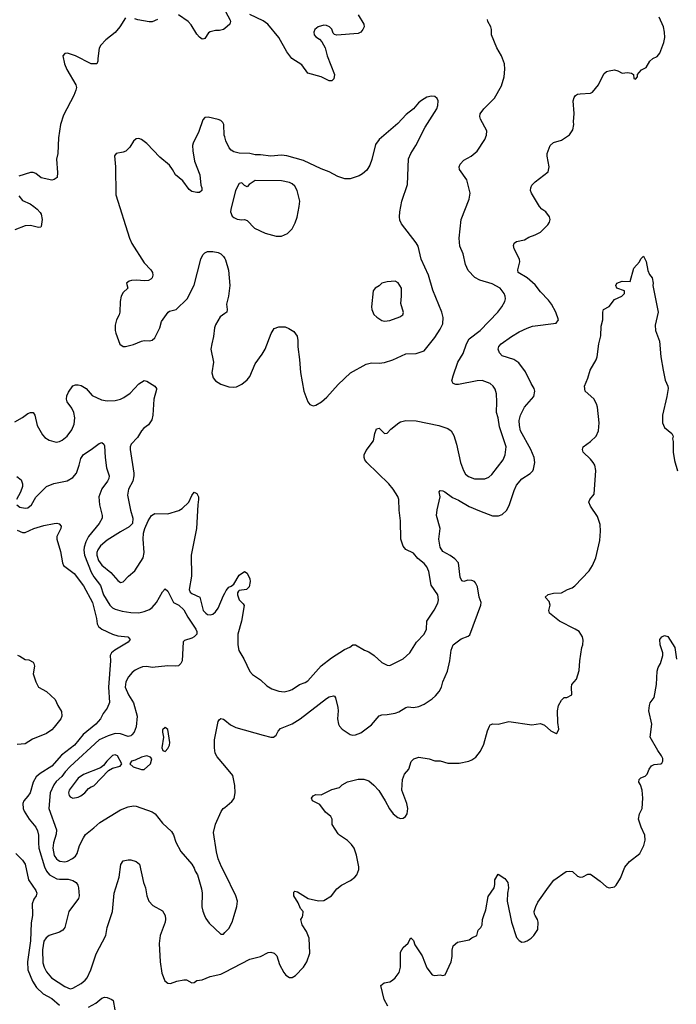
# Model space of a CAD drawing. Header units: inches. Extents: x 1649636 to 1815363, y 506543 to 641975.
# Tile 41 of 256: x 1728448 to 1733419, y 519328 to 526784. Entities that reach past the tile are written whole.
import ezdxf

# ---------------------------------------------------------------- set-up
doc = ezdxf.new("R2010")
doc.units = ezdxf.units.IN
doc.header["$MEASUREMENT"] = 0
for name, color, linetype in [('B7521', 7, 'Continuous'), ('B7522', 7, 'Continuous'), ('B7531', 7, 'Continuous'), ('B7532', 7, 'Continuous')]:
    doc.layers.add(name, color=color, linetype=linetype)

msp = doc.modelspace()

# ---------------------------------------------------------------- linework, layer by layer
at = {"layer": 'B7521', "color": 5}
for points, elevation in [([(1728544.2, 520000), (1728534.3, 519945.7), (1728529.6, 519810), (1728506.6, 519650), (1728510.2, 519590), (1728544.5, 519504.5), (1728575.9, 519455.9), (1728626.6, 519406.6), (1728690, 519371.3), (1728750, 519322.7)], 220), ([(1728813.4, 520000), (1728790.1, 519909.9), (1728774.3, 519890), (1728750, 519873.8), (1728670, 519849.1), (1728647.2, 519832.8), (1728630, 519805.6), (1728619.4, 519740.6), (1728623.6, 519643.6), (1728633.1, 519610), (1728650, 519574.9), (1728687.7, 519527.7), (1728790, 519462.3), (1728830, 519445.8), (1728850, 519451.4), (1728914.2, 519485.8), (1728943.5, 519510), (1728959.1, 519530), (1728987.7, 519590), (1729026.4, 519710), (1729099.1, 519850), (1729111.1, 519911.1), (1729140, 520000)], 240), ([(1729550.1, 520000), (1729552.8, 519972.8), (1729548.9, 519950), (1729511.1, 519850), (1729503.2, 519790), (1729510.2, 519650.2), (1729525.1, 519565.1), (1729547.3, 519507.3), (1729568.3, 519488.3), (1729590, 519484.9), (1729637.2, 519502.8), (1729690, 519513), (1729710, 519513), (1729750, 519490.7), (1729770, 519494), (1729790, 519508), (1729830, 519513), (1729890, 519538.7), (1729970, 519556.5), (1730000, 519572.1)], 240), ([(1729848.2, 520000), (1729857.4, 519977.4), (1729882.3, 519942.3), (1729970, 519860.7), (1729990, 519860.7), (1730000, 519871.2)], 260), ([(1728970, 519305.5), (1729023.3, 519336.7), (1729070, 519374), (1729090, 519382.8), (1729110, 519381), (1729145.4, 519365.4), (1729156, 519356), (1729167.1, 519287.1)], 220)]:
    msp.add_lwpolyline(points, dxfattribs=dict(at, elevation=elevation))
at = {"layer": 'B7522', "color": 5}
for points, elevation in [([(1729250, 526797.2), (1729206, 526730), (1729170, 526687.3), (1729100.5, 526630), (1729063, 526590), (1729050, 526568), (1729039.3, 526490), (1729040.7, 526470), (1729030.8, 526450), (1728990, 526449.7), (1728870, 526509.7), (1728810, 526529.3), (1728790, 526529), (1728774.8, 526510), (1728788, 526450), (1728805.4, 526405.4), (1728873.4, 526290), (1728877.3, 526270), (1728874, 526250), (1728857.1, 526210), (1728779.7, 526060.3), (1728757.4, 525990), (1728741.7, 525890), (1728736, 525770), (1728726.7, 525726.7), (1728733.2, 525626.8), (1728730.8, 525590), (1728710, 525573.2), (1728690, 525569.6), (1728610, 525586), (1728570, 525618), (1728550, 525627), (1728530, 525627.3), (1728440.5, 525599.5)], 280), ([(1730000, 526717.7), (1729990, 526709.3), (1729959.3, 526700.7), (1729930, 526702), (1729890, 526692.3), (1729876.7, 526683.3), (1729850, 526642), (1729841, 526639), (1729830, 526637.2), (1729810, 526652.3), (1729790, 526674.5), (1729745.7, 526745.7), (1729723, 526770), (1729650, 526819.7)], 280), ([(1729490, 526784.2), (1729450, 526768.2), (1729427.2, 526767.2), (1729342, 526782), (1729319, 526790)], 280), ([(1730000, 525897.8), (1729997.1, 525910), (1729992.1, 525990), (1729985.6, 526005.6), (1729970, 526019.7), (1729950, 526028.6), (1729874.4, 526045.6), (1729850, 526042.9), (1729834.3, 526025.7), (1729803, 525937), (1729761.5, 525850), (1729757.1, 525830), (1729758, 525790), (1729771.7, 525711.7), (1729811.7, 525610), (1729820.4, 525530), (1729827.7, 525510), (1729826.8, 525490), (1729810, 525476), (1729790, 525475.1), (1729750, 525483.6), (1729730, 525497.6), (1729683.2, 525563.2), (1729627.8, 525607.8), (1729605.3, 525650), (1729581.2, 525681.2), (1729510, 525742.4), (1729410, 525846.4), (1729370, 525876.8), (1729350, 525883.1), (1729330, 525880.4), (1729310, 525863.5), (1729281.1, 525818.9), (1729250.8, 525789.2), (1729230, 525780.3), (1729177.3, 525770), (1729166.2, 525753.8), (1729172.5, 525670), (1729176.6, 525456.6), (1729278.5, 525130), (1729297.3, 525090), (1729390, 524943.8), (1729440.4, 524890), (1729452.7, 524870), (1729456.3, 524850), (1729450.6, 524829.4), (1729441.4, 524818.6), (1729422, 524810), (1729394.4, 524805.6), (1729328.5, 524811.5), (1729294, 524810), (1729275.5, 524804.5), (1729256, 524790), (1729266.8, 524750), (1729230, 524717), (1729214.9, 524690), (1729208.8, 524650), (1729206.3, 524570), (1729200.9, 524550), (1729180.3, 524510), (1729170.3, 524470), (1729170.3, 524430.3), (1729174.9, 524410), (1729206, 524326), (1729230, 524310.4), (1729250, 524308.9), (1729310, 524324.6), (1729370, 524350.6), (1729390, 524354), (1729430.9, 524350.9), (1729450, 524357.1), (1729470, 524374.9), (1729509.3, 524450), (1729520.9, 524499.1), (1729571.4, 524568.6), (1729583, 524577), (1729631.5, 524590), (1729715.4, 524670), (1729770, 524774), (1729819.7, 524970), (1729835.5, 525004.5), (1729850, 525019.5), (1729870, 525028.2), (1729910, 525027.7), (1729950, 525020.7), (1729971, 525010), (1729990.8, 524990), (1730000, 524975.5)], 320), ([(1728440.4, 525450), (1728470, 525414), (1728528.3, 525388.3), (1728556, 525370), (1728581, 525350), (1728603.5, 525323.5), (1728611, 525310), (1728618.8, 525270), (1728610, 525218), (1728606.8, 525213.2), (1728590.4, 525209.6), (1728530, 525224.7), (1728490, 525222.6), (1728410, 525193.6)], 280), ([(1730000, 524559.3), (1729965, 524535), (1729930, 524473.3), (1729923.2, 524450), (1729915.8, 524384.2), (1729901.3, 524330), (1729895.6, 524290), (1729916, 524190), (1729903.5, 524110), (1729911.4, 524071.4), (1729930.5, 524050), (1729970, 524024.4), (1730000, 524014.1)], 320), ([(1728410, 523737.6), (1728470, 523770.4), (1728510, 523801.6), (1728530, 523810.3), (1728550, 523810.5), (1728563, 523790), (1728581.3, 523710), (1728620.4, 523640.4), (1728639.2, 523619.2), (1728670, 523599.5), (1728724.8, 523584.8), (1728750, 523588.9), (1728770, 523599), (1728806.2, 523630), (1728842.4, 523677.6), (1728859.8, 523720.2), (1728865, 523770), (1728857, 523810), (1728841.4, 523841.4), (1728806.6, 523890), (1728801.3, 523910), (1728805.1, 523934.9), (1728817.7, 523962.3), (1728850, 524010.4), (1728870, 524018.7), (1728890, 524019.5), (1728913.4, 524013.4), (1728950, 523990.6), (1728997.5, 523937.5), (1729066.6, 523906.6), (1729110, 523897.2), (1729170, 523899.8), (1729209.9, 523910.1), (1729237.3, 523922.7), (1729284.4, 523955.6), (1729350, 524026), (1729390, 524051.8), (1729410, 524046.7), (1729470.5, 524010), (1729483.8, 523990), (1729483.4, 523983.4), (1729462.6, 523910), (1729455.9, 523790), (1729447.2, 523752.8), (1729423.9, 523716.1), (1729388.2, 523690), (1729370.4, 523670), (1729339.4, 523620.6), (1729292.7, 523570), (1729284.9, 523550), (1729283.5, 523530), (1729312.5, 523350), (1729311.9, 523330), (1729303.6, 523290), (1729272.2, 523230), (1729264.2, 523184.2), (1729286.5, 523070), (1729305.5, 523010), (1729300.9, 522970), (1729277.4, 522942.6), (1729210, 522907.1), (1729110, 522842.8), (1729060.2, 522799.8), (1729038.9, 522770), (1729033, 522750), (1729032.3, 522730), (1729044.6, 522690), (1729070, 522654.2), (1729137, 522597), (1729190, 522538), (1729210, 522523.1), (1729230, 522526.7), (1729270.7, 522569.3), (1729319.8, 522610), (1729382, 522710), (1729389.8, 522750.2), (1729382, 522850), (1729384.9, 522895.1), (1729394.3, 522930), (1729419.7, 522990), (1729446.3, 523030), (1729470, 523044.9), (1729570, 523041.8), (1729653.2, 523066.8), (1729677.5, 523082.5), (1729729.6, 523130), (1729750, 523181), (1729770, 523206), (1729790, 523196), (1729801.6, 523170), (1729802.4, 523150), (1729795.3, 523110), (1729786.3, 522930), (1729746.5, 522730), (1729747.8, 522570), (1729730.3, 522470), (1729737.4, 522450), (1729750, 522439), (1729812.2, 522410), (1729836.9, 522310), (1729856.9, 522290), (1729870, 522280.9), (1729890, 522276.8), (1729910, 522282.6), (1729930, 522299.1), (1729951, 522329), (1729990, 522423), (1730000, 522442.5)], 280), ([(1728426.7, 523110), (1728450, 523093.7), (1728490, 523086), (1728510, 523087.2), (1728537.6, 523110), (1728570, 523167.4), (1728651.4, 523248.6), (1728707, 523273), (1728807.6, 523292.4), (1728850, 523317.2), (1728877.3, 523350), (1728898.5, 523410), (1728910, 523462), (1728930, 523490.4), (1728990, 523528.7), (1729050, 523574.9), (1729070, 523581.3), (1729085.5, 523570), (1729090, 523558), (1729094.2, 523470), (1729104.2, 523390), (1729126, 523330), (1729122.3, 523310), (1729111.5, 523290), (1729068.8, 523231.2), (1729047.8, 523170), (1729050.9, 523110.9), (1729071.5, 523030), (1729071.6, 523010), (1729048.9, 522970), (1728969.4, 522870), (1728948.7, 522831.3), (1728935.7, 522790), (1728932.9, 522767.1), (1728939.1, 522730), (1728990, 522599.3), (1729010, 522565.5), (1729059.8, 522499.8), (1729083.4, 522430), (1729130, 522351), (1729150, 522331), (1729170, 522319.3), (1729224.7, 522304.7), (1729290, 522295.8), (1729350, 522293.6), (1729390, 522302.1), (1729430, 522317.6), (1729450, 522332.3), (1729484.1, 522370), (1729530, 522450.6), (1729550, 522473.4), (1729570, 522456.3), (1729611.7, 522371.7), (1729651.7, 522350), (1729690, 522314.9), (1729720.8, 522260.8), (1729782.4, 522170), (1729788.2, 522150), (1729787.7, 522130), (1729767.7, 522110), (1729750, 522099.7), (1729695.9, 522084.1), (1729686, 522074), (1729677.1, 521930), (1729668, 521910), (1729650, 521892), (1729630, 521888.4), (1729570, 521892.4), (1729450, 521879.3), (1729410, 521885), (1729377.5, 521882.5), (1729347.7, 521872.3), (1729322.5, 521857.5), (1729299.2, 521840.8), (1729272.5, 521807.5), (1729250.9, 521769.1), (1729245.5, 521730), (1729270.6, 521670.6), (1729310.2, 521610), (1729336.3, 521510), (1729329.4, 521430), (1729313.5, 521390), (1729298, 521370), (1729290, 521362.4), (1729270, 521357.3), (1729210, 521376.3), (1729170, 521377.8), (1729117.6, 521362.4), (1729050.1, 521329.9), (1728829.4, 521130), (1728791.2, 521088.8), (1728766.1, 521053.9), (1728724.8, 521015.2), (1728705.5, 520990), (1728679.1, 520930), (1728668.1, 520810), (1728726.4, 520650), (1728724.1, 520615.9), (1728704.8, 520550), (1728698.5, 520510), (1728710, 520456), (1728725.5, 520430), (1728738.7, 520418.7), (1728751.2, 520411.2), (1728790, 520407.8), (1728810, 520411.5), (1728848.7, 520431.3), (1728869.8, 520450), (1728882.3, 520470), (1728901, 520530), (1728929.8, 520590), (1728946.3, 520613.7), (1729010, 520664.4), (1729053.9, 520706.1), (1729210, 520800.8), (1729270, 520824.6), (1729310, 520830.3), (1729330, 520827.6), (1729450, 520786.9), (1729474.3, 520770), (1729530, 520701.1), (1729598, 520638), (1729611.6, 520611.6), (1729630, 520556), (1729666.7, 520486.7), (1729750.5, 520390.5), (1729770, 520358), (1729776.7, 520336.7), (1729793, 520310), (1729823.7, 520203.7), (1729830.2, 520170), (1729826.4, 520066.4), (1729834.3, 520034.3), (1729848.2, 520000)], 260), ([(1728426, 523326), (1728459.5, 523299.5), (1728470.4, 523270.4), (1728470.4, 523250), (1728454.1, 523205.9), (1728422.6, 523150)], 260), ([(1728430, 522918.5), (1728470, 522901.3), (1728490, 522900.3), (1728556, 522930), (1728630, 522952.9), (1728710, 522968.5), (1728730, 522970.4), (1728745.8, 522965.8), (1728760.7, 522950), (1728758.4, 522930), (1728728.5, 522870), (1728728.5, 522850), (1728757.7, 522757.7), (1728772.4, 522672.4), (1728780.5, 522650), (1728861.5, 522590), (1728930, 522497.6), (1728999.2, 522370), (1729028.7, 522250), (1729033.4, 522210), (1729044.2, 522190), (1729068.6, 522168.6), (1729150, 522132.3), (1729190, 522118.5), (1729266, 522110), (1729283, 522090), (1729270, 522069.7), (1729167.7, 522010), (1729144, 521990), (1729133, 521970), (1729136.5, 521930), (1729121.3, 521730), (1729127.5, 521612.5), (1729109.1, 521570.9), (1729079.5, 521530), (1729059.6, 521490), (1729025.5, 521450), (1728927.9, 521372.1), (1728863.2, 521290), (1728764.4, 521215.6), (1728690, 521131), (1728603.9, 521076.1), (1728573.4, 521050), (1728550.3, 521010), (1728526, 520930), (1728510, 520904.5), (1728479.1, 520870), (1728470.5, 520850), (1728474, 520810), (1728482.6, 520790), (1728519, 520730), (1728570, 520670.3), (1728582.5, 520642.5), (1728590.8, 520610), (1728589.1, 520550), (1728593, 520510), (1728635.1, 520370), (1728650, 520335.8), (1728674.7, 520310), (1728730, 520279.4), (1728750, 520275.1), (1728815.2, 520275.2), (1728850, 520266.9), (1728875.3, 520250), (1728887.7, 520230), (1728893.2, 520210), (1728897.8, 520150), (1728893.2, 520130), (1728821.1, 520030), (1728813.4, 520000)], 240), ([(1728431.3, 521971.3), (1728450, 521964.7), (1728490, 521938), (1728516.9, 521936.9), (1728550, 521918), (1728556, 521910), (1728558.8, 521890), (1728550.7, 521830), (1728570.8, 521770), (1728591.3, 521730), (1728650, 521696), (1728716.8, 521636.8), (1728736, 521590), (1728764.5, 521544.5), (1728766.8, 521510), (1728758.8, 521490), (1728710, 521426.6), (1728690, 521407), (1728650, 521379.3), (1728543.9, 521336.1), (1728490, 521301.1), (1728430, 521295.4)], 220), ([(1730000, 521135.2), (1729943.4, 521203.4), (1729928.7, 521230), (1729923.1, 521270), (1729923.7, 521330), (1729949.7, 521470), (1729958.6, 521481.4), (1729970, 521493.4), (1729990, 521487.7), (1730000, 521479.8)], 260), ([(1730000, 520321.8), (1729976.3, 520370), (1729951.6, 520430), (1729937.2, 520482.8), (1729916.2, 520630), (1729930, 520692), (1729972.5, 520787.5), (1729989.5, 520810.5), (1730000, 520819.3)], 260), ([(1728419.1, 520470), (1728470, 520418.8), (1728490, 520390.7), (1728514.6, 520270), (1728570.4, 520190), (1728577.6, 520170), (1728572.2, 520150), (1728554.7, 520125.3), (1728543.1, 520090), (1728546, 520010), (1728544.2, 520000)], 220), ([(1729140, 520000), (1729149.8, 520030), (1729163.5, 520170), (1729201.8, 520290), (1729213.6, 520386.4), (1729230, 520414), (1729270, 520423), (1729290, 520423), (1729330, 520410.4), (1729355.5, 520390), (1729384.9, 520250), (1729400.3, 520210), (1729411.3, 520150), (1729425.5, 520110), (1729455.4, 520075.4), (1729530, 520035.8), (1729550, 520001), (1729550.1, 520000)], 240)]:
    msp.add_lwpolyline(points, dxfattribs=dict(at, elevation=elevation))
at = {"layer": 'B7522', "color": 5, "elevation": 280}
for points in [[(1729550, 521424), (1729530, 521406), (1729528.8, 521390), (1729537.3, 521350), (1729524.9, 521270), (1729530.9, 521250.9), (1729550, 521242.8), (1729570, 521264.7), (1729580.9, 521290), (1729583.7, 521310), (1729570, 521408)], [(1729170, 521216.2), (1729150, 521211.2), (1729107, 521170), (1729082.3, 521137.7), (1729059.9, 521120.1), (1728930, 521068.6), (1728890, 521039.7), (1728821.5, 520950), (1728816.5, 520930), (1728823.1, 520910), (1728830, 520899.1), (1728850, 520888.4), (1728890, 520896.4), (1728910, 520906.7), (1728942, 520930), (1728970, 520962), (1728990, 520976.3), (1729010, 520982), (1729121.2, 521098.8), (1729150, 521117.3), (1729209.1, 521130.9), (1729222, 521150), (1729189.4, 521209.4)], [(1729410, 521209), (1729370, 521200.9), (1729323, 521177), (1729294, 521170), (1729282, 521150), (1729307.5, 521127.5), (1729370, 521107.3), (1729390, 521107.3), (1729437.2, 521150), (1729448, 521188), (1729439, 521199)]]:
    msp.add_lwpolyline(points, close=True, dxfattribs=at)
at = {"layer": 'B7531', "color": 5}
for points, elevation in [([(1730000, 519572.1), (1730190, 519671.1), (1730269.8, 519690.2), (1730330, 519719.5), (1730350, 519724.4), (1730375.6, 519715.6), (1730394.3, 519694.3), (1730414.9, 519630), (1730446.7, 519570), (1730462.4, 519550), (1730490, 519532.2), (1730510, 519530.4), (1730534.7, 519545.3), (1730595.6, 519610), (1730622.9, 519650), (1730643.9, 519716.1), (1730639.7, 519830), (1730619.1, 519879.1), (1730585.2, 519930), (1730577.2, 519970), (1730589, 519990), (1730590.3, 520000)], 240), ([(1730000, 519871.2), (1730030, 519903), (1730055.4, 519950), (1730070.3, 520000)], 260), ([(1731233.6, 519313.6), (1731206, 519366), (1731182, 519470), (1731208, 519490), (1731250, 519499.1), (1731270, 519510.7), (1731291.3, 519528.7), (1731320.9, 519570), (1731329.6, 519610.4), (1731330, 519722), (1731350, 519758), (1731389, 519791), (1731395.3, 519810), (1731409.4, 519830.6), (1731430, 519812), (1731439.8, 519779.8), (1731495.8, 519695.8), (1731530, 519604.7), (1731570, 519552), (1731590, 519546), (1731630, 519551.3), (1731650, 519546), (1731670, 519552), (1731715.1, 519650), (1731722.7, 519690), (1731722, 519738), (1731730, 519771.3), (1731762, 519798), (1731850, 519816), (1731870, 519831.3), (1731908, 519850), (1731918, 519890), (1731938, 519910), (1731948, 519930), (1731952.7, 519970), (1731962.1, 520000)], 220), ([(1732160.7, 520000), (1732170.2, 519950.2), (1732210, 519834.8), (1732230, 519810.7), (1732250, 519799.1), (1732270, 519801.6), (1732289, 519810), (1732319.3, 519830), (1732340.9, 519850), (1732370, 519896), (1732374, 519950), (1732367.8, 519970), (1732350, 520000)], 220)]:
    msp.add_lwpolyline(points, dxfattribs=dict(at, elevation=elevation))
at = {"layer": 'B7532', "color": 5}
for points, elevation in [([(1730006.6, 526846.6), (1730041.4, 526781.4), (1730044, 526770), (1730038.8, 526750), (1730000, 526717.7)], 280), ([(1730000, 521479.8), (1730044.5, 521444.5), (1730085.3, 521425.3), (1730290, 521365.3), (1730350, 521350.4), (1730370, 521350.5), (1730390, 521367.3), (1730403.5, 521396.5), (1730423.5, 521416.5), (1730510, 521452.9), (1730570, 521489.1), (1730770, 521644.9), (1730790, 521657), (1730824, 521664), (1730830, 521662.8), (1730839.1, 521650), (1730856.1, 521576.1), (1730858.4, 521550), (1730853.1, 521490), (1730861.7, 521450), (1730870, 521433.4), (1730890, 521412.7), (1730950, 521370.6), (1730970, 521365.5), (1730990, 521367.7), (1731030, 521384.9), (1731110, 521445.5), (1731170, 521513.7), (1731190, 521520.3), (1731230, 521522), (1731290, 521532.4), (1731317, 521543), (1731370, 521574.9), (1731390, 521581.1), (1731430, 521577), (1731470, 521583.7), (1731510, 521602), (1731570, 521640.3), (1731596.9, 521663.1), (1731623.5, 521696.5), (1731640.4, 521730), (1731652, 521770), (1731685.4, 521850), (1731703.6, 521930), (1731713.6, 522010), (1731729.5, 522050), (1731790, 522094.9), (1731843.7, 522116.3), (1731854.5, 522125.5), (1731938.9, 522350), (1731941.3, 522370), (1731926.3, 522410), (1731913.5, 522490), (1731899.3, 522519.3), (1731890, 522530.8), (1731870, 522538.2), (1731841.1, 522538.9), (1731810, 522529.5), (1731795.5, 522535.5), (1731783.6, 522563.6), (1731769, 522670), (1731742, 522702), (1731706.7, 522726.7), (1731650, 522756.2), (1731630, 522789.2), (1731620.7, 522850), (1731632, 522930), (1731604, 523030), (1731608.7, 523071.3), (1731631.6, 523170), (1731623.7, 523210), (1731630, 523218.8), (1731650, 523217.1), (1731666, 523210), (1731725.5, 523165.5), (1731770, 523145.7), (1731850, 523098.9), (1731930, 523064), (1732028.1, 523028.1), (1732072.7, 523027.3), (1732101.6, 523038.4), (1732133, 523067), (1732153.7, 523106.3), (1732190, 523218.8), (1732210, 523260.5), (1732250, 523308), (1732312.5, 523347.5), (1732332.6, 523367.4), (1732338.8, 523381.2), (1732346.6, 523430), (1732342.8, 523470), (1732318, 523530), (1732239.7, 523670), (1732230.9, 523710), (1732229.8, 523749.8), (1732238.2, 523790), (1732268.4, 523850), (1732339.6, 523930), (1732347.8, 523970), (1732342.4, 523990), (1732318.7, 524030), (1732277.8, 524117.8), (1732226.2, 524186.2), (1732189.7, 524209.7), (1732099.3, 524239.3), (1732080.1, 524260.1), (1732069.6, 524290), (1732074, 524310), (1732091.8, 524330), (1732170, 524385.7), (1732230, 524420.3), (1732290, 524449.1), (1732330, 524462), (1732510, 524486), (1732526.6, 524510), (1732506.6, 524570), (1732473.3, 524630), (1732450, 524660.5), (1732390, 524724.2), (1732350, 524776.3), (1732290, 524829.7), (1732222.7, 524870), (1732219.5, 524890), (1732233.6, 524950), (1732231.5, 524970), (1732192, 525050), (1732185.1, 525074.9), (1732190, 525091), (1732210, 525104), (1732270, 525116.3), (1732302.6, 525137.4), (1732350, 525154.4), (1732390, 525175.5), (1732447, 525230), (1732459.6, 525250), (1732463.6, 525270), (1732458.4, 525290), (1732430, 525329.4), (1732400.9, 525350), (1732382, 525370), (1732322.7, 525470), (1732316, 525490), (1732317.2, 525510), (1732325.2, 525530), (1732350, 525557.3), (1732449.1, 525630.9), (1732457.2, 525670), (1732440.9, 525750), (1732441.2, 525770), (1732464, 525830), (1732490, 525854.8), (1732549.4, 525870.6), (1732609.3, 525910.7), (1732635.3, 525950), (1732644, 525990), (1732641.2, 526010), (1732646.3, 526073.7), (1732639, 526170), (1732645.6, 526194.4), (1732655.3, 526210), (1732670, 526218.8), (1732690, 526222.8), (1732770, 526226.8), (1732784.1, 526235.9), (1732830, 526291), (1732870, 526374.8), (1732890, 526390.7), (1732910, 526397.3), (1732950, 526404), (1732976.8, 526396.8), (1733010, 526378), (1733050, 526384.7), (1733079.6, 526379.6), (1733094, 526370), (1733098, 526338), (1733110, 526334), (1733126, 526350), (1733126, 526370), (1733136.4, 526383.6), (1733156.4, 526403.6), (1733190, 526422), (1733219, 526470), (1733242, 526490), (1733274.2, 526505.8), (1733293.2, 526530), (1733324.5, 526610), (1733332, 526650), (1733329.5, 526690), (1733320.7, 526730), (1733290, 526804)], 260), ([(1731010, 526820.7), (1731053, 526750), (1731054.9, 526730), (1731046.4, 526710), (1731030.3, 526689.7), (1731010, 526679.7), (1730850, 526666.6), (1730832, 526672), (1730822, 526682), (1730811.5, 526711.5), (1730793.2, 526730), (1730770, 526740.7), (1730750, 526741.6), (1730707.3, 526730), (1730683, 526710), (1730673.4, 526690), (1730678, 526670), (1730690, 526654), (1730717.3, 526637.3), (1730736.4, 526616.4), (1730760.7, 526570), (1730776.3, 526510), (1730830.4, 526370), (1730825.2, 526334.8), (1730810, 526320.9), (1730790, 526322), (1730731, 526351), (1730630, 526379.3), (1730583.1, 526443.1), (1730507.3, 526490), (1730470, 526540.9), (1730410, 526649.6), (1730327.6, 526750), (1730290, 526776.3), (1730190, 526823.7)], 280), ([(1730000, 522442.5), (1730010, 522462), (1730030, 522487.3), (1730050, 522494), (1730069.6, 522510.4), (1730110, 522578.8), (1730150, 522604.7), (1730170, 522592), (1730190.4, 522550), (1730192.4, 522530), (1730185.5, 522490), (1730164.7, 522470), (1730110, 522460.9), (1730103.1, 522456.9), (1730097.1, 522442.9), (1730095.8, 522430), (1730110, 522390.7), (1730140.7, 522360.7), (1730147.2, 522347.2), (1730127.6, 522230), (1730098.7, 522130), (1730100.2, 522050), (1730106.4, 522006.4), (1730144.2, 521944.2), (1730190, 521848.2), (1730210, 521826.7), (1730270, 521784.4), (1730319.3, 521739.3), (1730356.7, 521716.7), (1730410, 521700.3), (1730450, 521695.3), (1730490, 521704), (1730510, 521711.8), (1730566, 521750), (1730610, 521764.2), (1730630, 521776.5), (1730730, 521890.3), (1730809, 521951), (1730906.3, 522013.7), (1730947.3, 522032.7), (1730970, 522050.8), (1730990, 522051), (1731058, 522010), (1731090, 521997.1), (1731130.3, 521970.3), (1731190, 521917.3), (1731230, 521896.3), (1731250, 521893.4), (1731350, 521945.5), (1731400.7, 521990), (1731452.8, 522070), (1731511, 522130), (1731527.2, 522170), (1731531.1, 522230), (1731586.6, 522313.4), (1731613.6, 522366.4), (1731618.3, 522390), (1731613.7, 522430), (1731562.6, 522502.6), (1731544.9, 522604.9), (1731530, 522640.5), (1731510, 522667.2), (1731463.1, 522703.1), (1731430, 522743.5), (1731370.9, 522770.9), (1731350, 522797.2), (1731333.7, 522850), (1731332, 522990), (1731320.8, 523070), (1731317.1, 523150), (1731310, 523173.6), (1731274.5, 523230), (1731241.4, 523270), (1731076, 523430), (1731060.3, 523450), (1731055.3, 523470), (1731056.8, 523490), (1731070, 523520.5), (1731125.7, 523594.3), (1731135.4, 523650), (1731150, 523685.5), (1731170, 523690.4), (1731210, 523650.8), (1731230, 523654), (1731257.4, 523682.6), (1731318, 523730), (1731330, 523737.6), (1731371.3, 523748.7), (1731450, 523746.5), (1731621, 523710), (1731690, 523688.9), (1731714.9, 523670), (1731735.1, 523635.1), (1731754.9, 523570), (1731784.1, 523430), (1731807.7, 523370), (1731823.8, 523343.8), (1731844.5, 523324.5), (1731890, 523306.7), (1731970, 523307.1), (1732000.5, 523319.5), (1732021, 523339), (1732107.2, 523450), (1732122, 523490), (1732130.6, 523550), (1732081, 523701), (1732070, 523769), (1732057.2, 523810), (1732061.2, 523890), (1732056.8, 523950), (1732046.6, 523986.6), (1732033, 524010), (1732009.6, 524030), (1731950, 524050.6), (1731911, 524050), (1731770, 524021.1), (1731750, 524021.5), (1731729.8, 524029.8), (1731720.5, 524050), (1731728.2, 524088.2), (1731764.8, 524190), (1731804.3, 524255.7), (1731829.9, 524330.1), (1731850, 524367.3), (1731935, 524430), (1732066.4, 524570), (1732098, 524610), (1732119.7, 524650), (1732125.4, 524670), (1732124, 524690), (1732116.4, 524710), (1732084, 524750), (1732023.8, 524783.8), (1731931.7, 524811.7), (1731892.3, 524832.3), (1731843.7, 524883.7), (1731821.6, 524930), (1731805.6, 525010), (1731781, 525070), (1731775.4, 525130), (1731789.6, 525270.4), (1731850, 525424.7), (1731857.6, 525470), (1731832.6, 525570), (1731776.2, 525650), (1731775.6, 525670), (1731782.9, 525690), (1731810, 525719.1), (1731865.2, 525750), (1731912.3, 525787.7), (1731970, 525877.3), (1731981.7, 525910), (1731983.3, 525943.3), (1731936.9, 526030), (1731931.6, 526050), (1731933.6, 526070), (1731960.5, 526110), (1732042, 526190), (1732096.3, 526283.7), (1732115.1, 526350), (1732120.9, 526410), (1732117.2, 526450), (1732094.7, 526510), (1732059.2, 526570), (1732018.4, 526670), (1732019.5, 526710), (1732015.1, 526730), (1731992.7, 526770), (1731990, 526786)], 280), ([(1730000, 524014.1), (1730030, 524003.8), (1730070, 524000.7), (1730090, 524004), (1730130, 524024.9), (1730170, 524056.3), (1730190, 524082.8), (1730230, 524177.3), (1730282.9, 524250), (1730305.6, 524290), (1730351.8, 524408.2), (1730375.1, 524444.9), (1730410, 524459.1), (1730458.5, 524458.5), (1730486.2, 524446.2), (1730522, 524422), (1730548.1, 524388.1), (1730554.6, 524354.6), (1730553.2, 524306.8), (1730566.7, 524210), (1730573.5, 524113.5), (1730598, 523970), (1730628, 523890), (1730644, 523870), (1730670, 523859.1), (1730690, 523864.9), (1730733.2, 523890), (1730774.2, 523925.8), (1730859.6, 524020.4), (1730951.1, 524108.9), (1731070, 524176.1), (1731110, 524185.3), (1731170, 524183.6), (1731210, 524187.6), (1731272.5, 524207.5), (1731370, 524252.9), (1731450, 524256.4), (1731510, 524275.5), (1731590, 524376.5), (1731630, 524440.4), (1731650, 524482), (1731654.6, 524530), (1731643.5, 524570), (1731575.4, 524735.4), (1731543.5, 524850), (1731486.6, 524970), (1731463.4, 525070), (1731450, 525094.7), (1731338.7, 525238.7), (1731326.8, 525266.8), (1731323.5, 525290), (1731325, 525330), (1731339.8, 525410), (1731383.9, 525536.1), (1731391.2, 525730), (1731407.9, 525770), (1731445.9, 525830), (1731516.7, 525970), (1731605, 526110), (1731613.3, 526133.3), (1731615.4, 526170), (1731608.2, 526188.2), (1731590, 526201.6), (1731564.4, 526204.4), (1731530, 526198.3), (1731490, 526172.1), (1731466.8, 526153.2), (1731430, 526108.8), (1731374.3, 526065.7), (1731310, 525998.4), (1731170, 525877.7), (1731142.1, 525837.9), (1731114.7, 525725.3), (1731097.4, 525682.6), (1731075.4, 525644.6), (1731043.8, 525616.2), (1731019, 525601), (1730950, 525578.9), (1730910, 525579.4), (1730856, 525596), (1730790, 525632.9), (1730730, 525654.2), (1730597.3, 525717.3), (1730470, 525752.2), (1730430, 525758.5), (1730350, 525749.8), (1730270, 525760.8), (1730230, 525761), (1730190, 525770.7), (1730110, 525772.2), (1730070, 525783.2), (1730050, 525794.8), (1730032.7, 525812.7), (1730007.3, 525867.3), (1730000, 525897.8)], 320), ([(1730000, 524975.5), (1730006, 524966), (1730027.4, 524887.4), (1730038, 524770), (1730029.1, 524690), (1730014.7, 524630), (1730019.6, 524590), (1730015.3, 524570), (1730000, 524559.3)], 320), ([(1730590.3, 520000), (1730594, 520030), (1730574.7, 520054.7), (1730556.5, 520096.5), (1730522, 520150), (1730523.7, 520176.3), (1730530, 520184.7), (1730550, 520181), (1730630.7, 520130.7), (1730710, 520110.7), (1730750, 520115.5), (1730809.2, 520150), (1730850, 520202.8), (1730884, 520230), (1730953.4, 520266.6), (1730985.2, 520290), (1730999.3, 520310), (1731016, 520350), (1731016, 520370), (1730998, 520458), (1730979.3, 520510), (1730959.1, 520539.1), (1730930, 520569.2), (1730870, 520609.2), (1730860.1, 520620.1), (1730812.7, 520690), (1730812.3, 520730), (1730802.7, 520750), (1730763.3, 520783.3), (1730720.1, 520840.1), (1730664, 520870), (1730657.2, 520890), (1730670, 520906), (1730690, 520916.3), (1730730, 520914.8), (1730810, 520954.8), (1730868, 520970), (1730888.7, 520990), (1730930, 521013.4), (1731010, 521033), (1731052.4, 521032.4), (1731090, 521020.7), (1731130, 520987.7), (1731166.4, 520946.4), (1731214.6, 520870), (1731247.5, 520807.5), (1731275.3, 520770), (1731310, 520742.3), (1731330, 520735.3), (1731350, 520738.4), (1731369.7, 520750.3), (1731380.7, 520770), (1731385.6, 520810), (1731379.6, 520850), (1731342, 520950), (1731347, 521030), (1731361.2, 521070), (1731392.7, 521110), (1731412.3, 521167.7), (1731432.3, 521187.7), (1731470, 521200.7), (1731547.5, 521187.5), (1731590, 521170.8), (1731630, 521170.7), (1731690, 521154.8), (1731775.3, 521155.3), (1731848, 521170), (1731870, 521179.1), (1731900.1, 521199.9), (1731936.1, 521243.9), (1731961.7, 521298.3), (1731990, 521398), (1732005.4, 521434.6), (1732010, 521444.7), (1732029.1, 521450.9), (1732070, 521450.7), (1732150, 521470.8), (1732325.8, 521445.8), (1732390, 521453.4), (1732421.6, 521441.6), (1732470, 521398.8), (1732510, 521378), (1732517.2, 521382.8), (1732529.2, 521410.8), (1732522.9, 521462.9), (1732520.5, 521550), (1732525.6, 521590), (1732550, 521631.3), (1732570, 521651.3), (1732590, 521652), (1732627.3, 521672.7), (1732624, 521730), (1732628.7, 521750), (1732664, 521790), (1732683.2, 521856.8), (1732689.4, 521930), (1732704.5, 522030), (1732712.3, 522050), (1732714, 522086), (1732707.3, 522110), (1732683.7, 522150), (1732652.7, 522170), (1732533.3, 522230), (1732458.7, 522290), (1732453.6, 522310), (1732462.7, 522350), (1732457.2, 522377.2), (1732426, 522410), (1732448.9, 522431.1), (1732490, 522440.7), (1732550, 522444), (1732595.3, 522470), (1732630, 522483), (1732650, 522498), (1732758.4, 522610), (1732783.6, 522650), (1732809.7, 522710.3), (1732840.1, 522839.9), (1732845.7, 522910), (1732842.6, 522962.6), (1732821.7, 523021.7), (1732770, 523099), (1732757.2, 523130), (1732764, 523150), (1732797.2, 523190), (1732809.3, 523370.7), (1732800.9, 523410), (1732789.4, 523430), (1732770, 523456), (1732714, 523510), (1732709, 523530), (1732714, 523550), (1732770, 523590.4), (1732811.5, 523630), (1732829.7, 523670), (1732834, 523730), (1732821.6, 523850), (1732815.1, 523875.1), (1732794, 523914), (1732729.4, 523970), (1732724, 524010), (1732749.5, 524070.5), (1732767.6, 524130), (1732812.4, 524207.6), (1732819.7, 524230), (1732832.8, 524330), (1732846.3, 524390), (1732850, 524462), (1732862.9, 524510), (1732862, 524570), (1732868.7, 524590), (1732910, 524611.3), (1732950, 524664.7), (1733006, 524690), (1733026, 524710), (1733026, 524730), (1732968, 524750), (1732962, 524770), (1732968.7, 524790), (1733010, 524804.7), (1733070, 524802), (1733098, 524902), (1733139, 524950), (1733150, 524972), (1733170, 524992), (1733190, 524954), (1733204, 524884), (1733215.3, 524855.3), (1733234.8, 524830), (1733242.8, 524790), (1733241, 524770), (1733280.4, 524570), (1733259.1, 524470), (1733260.5, 524430), (1733290.3, 524350.3), (1733301.7, 524230), (1733318.7, 524130), (1733334, 524054), (1733353.4, 524010), (1733356.3, 523990), (1733347.3, 523930), (1733314.9, 523790), (1733314.9, 523730), (1733330, 523694.8), (1733386, 523650), (1733394.8, 523630), (1733391, 523610), (1733394.8, 523590), (1733394, 523510), (1733405.8, 523445.8), (1733428.9, 523368.9)], 240), ([(1732350, 520000), (1732344, 520010), (1732342.6, 520030), (1732354.7, 520070), (1732370, 520100.7), (1732450, 520214.8), (1732492.5, 520267.5), (1732585.2, 520334.8), (1732610, 520337.3), (1732632.8, 520332.8), (1732670, 520298.8), (1732690, 520290.7), (1732710, 520294), (1732750, 520314), (1732770, 520314), (1732842, 520262), (1732890, 520218.8), (1732910, 520210.8), (1732950, 520218), (1732963.7, 520230), (1732997.4, 520282.6), (1733030, 520367.3), (1733064.5, 520410), (1733142.7, 520470), (1733174, 520530), (1733184, 520570), (1733181.2, 520610), (1733152.7, 520670), (1733133.2, 520730), (1733141.2, 520770), (1733161.2, 520810), (1733165.2, 520890), (1733161.2, 520950), (1733148.7, 520990), (1733135.3, 521010), (1733138, 521030), (1733150, 521042), (1733183.1, 521056.9), (1733198, 521070), (1733213.2, 521110), (1733230, 521134.8), (1733250, 521143.8), (1733302, 521150), (1733310, 521154.8), (1733317.6, 521170), (1733316.9, 521190), (1733307.6, 521210), (1733278.4, 521250), (1733220.7, 521350), (1733234, 521450), (1733209.6, 521550), (1733214.5, 521590), (1733222, 521610), (1733250, 521652), (1733267.6, 521750), (1733274.5, 521850), (1733282.4, 521877.6), (1733299.3, 521910), (1733317.2, 521970), (1733317.2, 521990), (1733297.2, 522050), (1733293.2, 522090), (1733309.4, 522110.6), (1733330, 522121), (1733354, 522114), (1733408.5, 522030), (1733421.1, 521941.1)], 220), ([(1730000, 520819.3), (1730055.1, 520864.9), (1730072.3, 520887.7), (1730078, 520930), (1730075.9, 520984.1), (1730061.3, 521061.3), (1730000, 521135.2)], 260), ([(1730070.3, 520000), (1730091.1, 520070), (1730096.9, 520110), (1730084.4, 520150), (1730000, 520321.8)], 260), ([(1731962.1, 520000), (1731975.9, 520044.1), (1731994.2, 520145.8), (1732039, 520210), (1732044.7, 520235.3), (1732045.2, 520270), (1732070, 520314), (1732121.4, 520281.4), (1732144, 520250), (1732148, 520210), (1732140.4, 520170), (1732139.5, 520110), (1732160.7, 520000)], 220)]:
    msp.add_lwpolyline(points, dxfattribs=dict(at, elevation=elevation))
at = {"layer": 'B7532', "color": 5, "elevation": 340}
for points in [[(1730230, 525566), (1730184.3, 525535.7), (1730170, 525518), (1730150, 525529), (1730130, 525549), (1730110, 525544), (1730082.6, 525490), (1730047.1, 525347.1), (1730044, 525330), (1730057.1, 525297.1), (1730070, 525285.5), (1730094.2, 525274.2), (1730130, 525268.4), (1730150.4, 525270.4), (1730170, 525264), (1730225.8, 525205.8), (1730306.2, 525166.2), (1730390, 525144.9), (1730430, 525144), (1730474.9, 525165.1), (1730510, 525200.7), (1730533.9, 525246.1), (1730547.3, 525287.3), (1730564.7, 525370), (1730567.6, 525410), (1730549.6, 525490), (1730530, 525524.5), (1730510, 525540.5), (1730489.2, 525550), (1730430, 525563.1)], [(1731290, 524804), (1731230, 524799), (1731190, 524788.7), (1731170, 524768.7), (1731138, 524750), (1731122.8, 524730), (1731110.8, 524610), (1731114, 524590), (1731130, 524551.3), (1731150.5, 524530.5), (1731190, 524507.3), (1731210, 524502), (1731250, 524504.9), (1731326.3, 524533.7), (1731348.7, 524550), (1731352.9, 524567.1), (1731333.6, 524633.6), (1731339.3, 524690), (1731338, 524750), (1731312.1, 524792.1)]]:
    msp.add_lwpolyline(points, close=True, dxfattribs=at)

doc.saveas('drawing.dxf')
